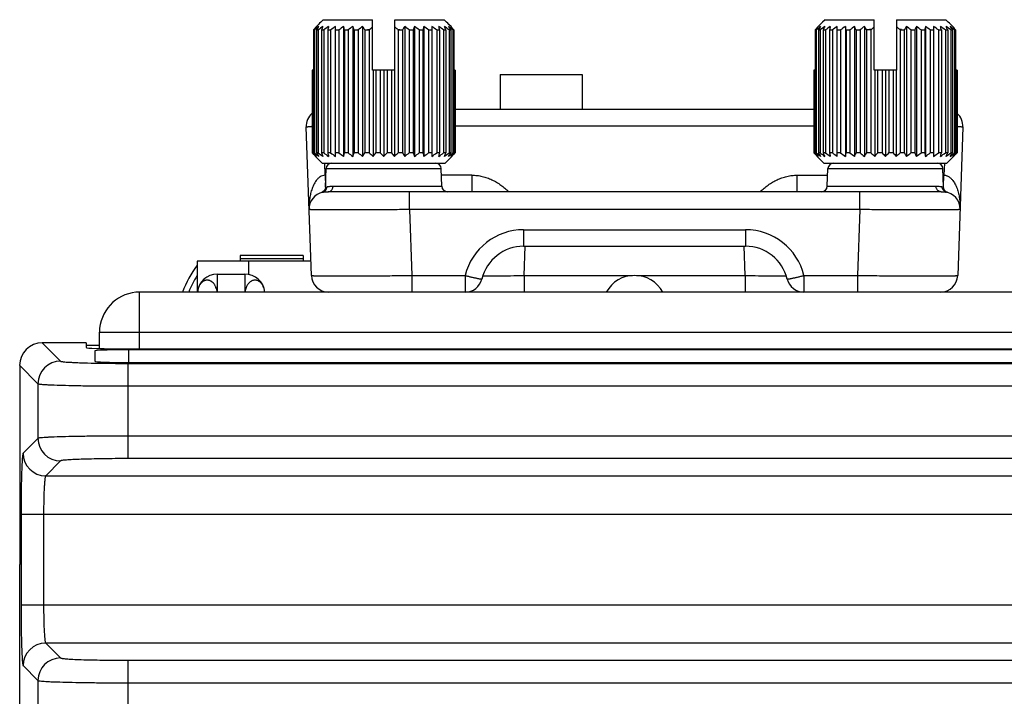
# Model space of a CAD drawing. Header units: inches. Extents: x 0 to 34, y 0 to 22.
# Tile 6 of 145: x 4.5 to 6.2, y 11.8 to 13. Entities that reach past the tile are written whole.
import ezdxf

# ---------------------------------------------------------------- set-up
doc = ezdxf.new("R2010")
doc.units = ezdxf.units.IN
doc.header["$LTSCALE"] = 1.87
doc.header["$MEASUREMENT"] = 0
doc.layers.get('0').update_dxf_attribs({"linetype": 'CONTINUOUS'})
doc.layers.add('02___PRT_ALL_AXES', color=7, linetype='CONTINUOUS')

msp = doc.modelspace()

# ---------------------------------------------------------------- linework, layer by layer
at = {"color": 7, "linetype": 'CONTINUOUS'}
for p, q in [((5.0134, 12.9472), (5.0113, 12.9451)), ((5.0156, 12.9493), (5.0134, 12.9472)), ((5.0197, 12.9534), (5.0156, 12.9493)), ((5.0197, 12.9534), (5.1056, 12.9534)), ((5.1056, 12.8654), (5.1056, 12.9534)), ((5.1446, 12.8654), (5.1446, 12.9534)), ((5.1446, 12.9534), (5.2305, 12.9534)), ((5.2346, 12.9493), (5.2305, 12.9534)), ((5.2368, 12.9472), (5.2346, 12.9493)), ((5.2389, 12.9451), (5.2368, 12.9472)), ((5.8884, 12.9472), (5.8863, 12.9451)), ((5.8906, 12.9493), (5.8884, 12.9472)), ((5.8947, 12.9534), (5.8906, 12.9493)), ((5.8947, 12.9534), (5.9806, 12.9534)), ((5.9806, 12.8654), (5.9806, 12.9534)), ((6.0196, 12.9534), (6.0196, 12.8654)), ((6.0196, 12.9534), (6.1055, 12.9534)), ((6.1096, 12.9493), (6.1055, 12.9534)), ((6.1118, 12.9472), (6.1096, 12.9493)), ((6.1139, 12.9451), (6.1118, 12.9472)), ((5.0027, 12.9355), (5.0027, 12.7212)), ((5.0027, 12.9355), (5.0045, 12.9355)), ((5.0045, 12.9355), (5.0045, 12.7212)), ((5.0113, 12.9451), (5.0071, 12.9409)), ((5.0082, 12.9355), (5.0082, 12.7212)), ((5.0082, 12.9355), (5.0111, 12.9355)), ((5.0111, 12.9355), (5.0111, 12.7212)), ((5.0166, 12.9355), (5.0166, 12.7212)), ((5.0166, 12.9355), (5.0206, 12.9355)), ((5.0206, 12.9355), (5.0206, 12.7212)), ((5.0276, 12.9355), (5.0276, 12.7212)), ((5.0276, 12.9355), (5.0326, 12.9355)), ((5.0326, 12.9355), (5.0326, 12.7212)), ((5.0411, 12.7151), (5.0411, 12.9417)), ((5.0411, 12.9355), (5.0469, 12.9355)), ((5.0469, 12.9355), (5.0469, 12.7212)), ((5.0552, 12.9417), (5.0552, 12.7151)), ((5.0566, 12.9355), (5.0566, 12.7212)), ((5.0566, 12.9355), (5.0631, 12.9355)), ((5.0631, 12.9355), (5.0631, 12.7212)), ((5.0711, 12.9417), (5.0711, 12.7151)), ((5.0738, 12.9355), (5.0738, 12.7212)), ((5.0738, 12.9355), (5.0808, 12.9355)), ((5.0808, 12.9355), (5.0808, 12.7212)), ((5.0884, 12.9417), (5.0884, 12.7151)), ((5.0922, 12.9355), (5.0922, 12.7212)), ((5.0922, 12.9355), (5.0996, 12.9355)), ((5.0971, 12.9365), (5.1007, 12.9365)), ((5.0971, 12.9365), (5.0971, 12.9355)), ((5.0996, 12.9355), (5.0996, 12.7212)), ((5.1495, 12.9365), (5.1531, 12.9365)), ((5.1506, 12.9355), (5.1506, 12.7212)), ((5.1506, 12.9355), (5.158, 12.9355)), ((5.1531, 12.9355), (5.1531, 12.9365)), ((5.158, 12.9355), (5.158, 12.7212)), ((5.1618, 12.9417), (5.1618, 12.7151)), ((5.1694, 12.9355), (5.1694, 12.7212)), ((5.1694, 12.9355), (5.1764, 12.9355)), ((5.1764, 12.9355), (5.1764, 12.7212)), ((5.1791, 12.9417), (5.1791, 12.7151)), ((5.1871, 12.9355), (5.1871, 12.7212)), ((5.1871, 12.9355), (5.1936, 12.9355)), ((5.1936, 12.9355), (5.1936, 12.7212)), ((5.195, 12.9417), (5.195, 12.7151)), ((5.2033, 12.9355), (5.2033, 12.7212)), ((5.2033, 12.9355), (5.2091, 12.9355)), ((5.2091, 12.9417), (5.2091, 12.7151)), ((5.2176, 12.9355), (5.2176, 12.7212)), ((5.2176, 12.9355), (5.2226, 12.9355)), ((5.2226, 12.9355), (5.2226, 12.7212)), ((5.2296, 12.9355), (5.2296, 12.7212)), ((5.2296, 12.9355), (5.2336, 12.9355)), ((5.2336, 12.9355), (5.2336, 12.7212)), ((5.2432, 12.9409), (5.2389, 12.9451)), ((5.2391, 12.9355), (5.2391, 12.7212)), ((5.2391, 12.9355), (5.242, 12.9355)), ((5.242, 12.9355), (5.242, 12.7212)), ((5.2457, 12.9355), (5.2457, 12.7212)), ((5.2457, 12.9355), (5.2475, 12.9355)), ((5.2475, 12.9355), (5.2475, 12.7212)), ((5.8777, 12.9355), (5.8777, 12.7212)), ((5.8777, 12.9355), (5.8795, 12.9355)), ((5.8795, 12.9355), (5.8795, 12.7212)), ((5.8863, 12.9451), (5.8821, 12.9409)), ((5.8832, 12.9355), (5.8832, 12.7212)), ((5.8832, 12.9355), (5.8861, 12.9355)), ((5.8861, 12.9355), (5.8861, 12.7212)), ((5.8916, 12.9355), (5.8916, 12.7212)), ((5.8916, 12.9355), (5.8956, 12.9355)), ((5.8956, 12.9355), (5.8956, 12.7212)), ((5.9026, 12.9355), (5.9026, 12.7212)), ((5.9026, 12.9355), (5.9076, 12.9355)), ((5.9076, 12.9355), (5.9076, 12.7212)), ((5.9161, 12.7151), (5.9161, 12.9417)), ((5.9161, 12.9355), (5.9219, 12.9355)), ((5.9219, 12.9355), (5.9219, 12.7212)), ((5.9302, 12.9417), (5.9302, 12.7151)), ((5.9316, 12.9355), (5.9316, 12.7212)), ((5.9316, 12.9355), (5.9381, 12.9355)), ((5.9381, 12.9355), (5.9381, 12.7212)), ((5.9461, 12.9417), (5.9461, 12.7151)), ((5.9488, 12.9355), (5.9488, 12.7212)), ((5.9488, 12.9355), (5.9558, 12.9355)), ((5.9558, 12.9355), (5.9558, 12.7212)), ((5.9634, 12.9417), (5.9634, 12.7151)), ((5.9672, 12.9355), (5.9672, 12.7212)), ((5.9746, 12.9355), (5.9672, 12.9355)), ((5.9757, 12.9365), (5.9721, 12.9365)), ((5.9721, 12.9365), (5.9721, 12.9355)), ((5.9746, 12.9355), (5.9746, 12.7212)), ((6.0281, 12.9365), (6.0245, 12.9365)), ((6.0256, 12.9355), (6.0256, 12.7212)), ((6.0256, 12.9355), (6.033, 12.9355)), ((6.0281, 12.9355), (6.0281, 12.9365)), ((6.033, 12.9355), (6.033, 12.7212)), ((6.0368, 12.9417), (6.0368, 12.7151)), ((6.0444, 12.9355), (6.0444, 12.7212)), ((6.0444, 12.9355), (6.0514, 12.9355)), ((6.0514, 12.9355), (6.0514, 12.7212)), ((6.0541, 12.9417), (6.0541, 12.7151)), ((6.0621, 12.9355), (6.0621, 12.7212)), ((6.0621, 12.9355), (6.0686, 12.9355)), ((6.0686, 12.9355), (6.0686, 12.7212)), ((6.07, 12.9417), (6.07, 12.7151)), ((6.0783, 12.9355), (6.0783, 12.7212)), ((6.0783, 12.9355), (6.0841, 12.9355)), ((6.0841, 12.9417), (6.0841, 12.7151)), ((6.0926, 12.9355), (6.0926, 12.7212)), ((6.0926, 12.9355), (6.0976, 12.9355)), ((6.0976, 12.9355), (6.0976, 12.7212)), ((6.1046, 12.9355), (6.1046, 12.7212)), ((6.1046, 12.9355), (6.1086, 12.9355)), ((6.1086, 12.9355), (6.1086, 12.7212)), ((6.1182, 12.9409), (6.1139, 12.9451)), ((6.1141, 12.9355), (6.1141, 12.7212)), ((6.1141, 12.9355), (6.117, 12.9355)), ((6.117, 12.9355), (6.117, 12.7212)), ((6.1207, 12.9355), (6.1207, 12.7212)), ((6.1207, 12.9355), (6.1225, 12.9355)), ((6.1225, 12.9355), (6.1225, 12.7212)), ((5.0002, 12.8654), (5.0002, 12.7212)), ((5.0027, 12.8654), (5.0002, 12.8654)), ((5.0008, 12.8654), (5.0008, 12.7212)), ((5.1446, 12.8654), (5.1056, 12.8654)), ((5.1065, 12.8654), (5.1065, 12.7151)), ((5.1115, 12.8654), (5.1115, 12.7212)), ((5.1191, 12.8654), (5.1191, 12.7212)), ((5.1251, 12.8654), (5.1251, 12.7151)), ((5.1311, 12.8654), (5.1311, 12.7212)), ((5.1387, 12.8654), (5.1387, 12.7212)), ((5.1437, 12.8654), (5.1437, 12.7151)), ((5.25, 12.8654), (5.2475, 12.8654)), ((5.2494, 12.8654), (5.2494, 12.7212)), ((5.25, 12.8654), (5.25, 12.7212)), ((5.8752, 12.8654), (5.8752, 12.7212)), ((5.8777, 12.8654), (5.8752, 12.8654)), ((5.8758, 12.8654), (5.8758, 12.7212)), ((6.0196, 12.8654), (5.9806, 12.8654)), ((5.9815, 12.8654), (5.9815, 12.7151)), ((5.9865, 12.8654), (5.9865, 12.7212)), ((5.9941, 12.8654), (5.9941, 12.7212)), ((6.0001, 12.8654), (6.0001, 12.7151)), ((6.0061, 12.8654), (6.0061, 12.7212)), ((6.0137, 12.8654), (6.0137, 12.7212)), ((6.0187, 12.8654), (6.0187, 12.7151)), ((6.125, 12.8654), (6.1225, 12.8654)), ((6.1244, 12.8654), (6.1244, 12.7212)), ((6.125, 12.8654), (6.125, 12.7212)), ((5.328, 12.8579), (5.328, 12.7974)), ((5.328, 12.8579), (5.471, 12.8579)), ((5.471, 12.8579), (5.471, 12.7974)), ((5.25, 12.7974), (5.8752, 12.7974)), ((4.9991, 12.5073), (4.99, 12.7663)), ((5.25, 12.7684), (5.8752, 12.7684)), ((6.1352, 12.7663), (6.1261, 12.5073)), ((5.0008, 12.7212), (5.0002, 12.7212)), ((5.0045, 12.7212), (5.0027, 12.7212)), ((5.0179, 12.7034), (5.0062, 12.7151)), ((5.0111, 12.7212), (5.0082, 12.7212)), ((5.0206, 12.7212), (5.0166, 12.7212)), ((5.0326, 12.7212), (5.0276, 12.7212)), ((5.0469, 12.7212), (5.0411, 12.7212)), ((5.0631, 12.7212), (5.0566, 12.7212)), ((5.0808, 12.7212), (5.0738, 12.7212)), ((5.0996, 12.7212), (5.0922, 12.7212)), ((5.1191, 12.7212), (5.1115, 12.7212)), ((5.1387, 12.7212), (5.1311, 12.7212)), ((5.158, 12.7212), (5.1506, 12.7212)), ((5.1764, 12.7212), (5.1694, 12.7212)), ((5.1936, 12.7212), (5.1871, 12.7212)), ((5.2091, 12.7212), (5.2033, 12.7212)), ((5.2226, 12.7212), (5.2176, 12.7212)), ((5.2336, 12.7212), (5.2296, 12.7212)), ((5.2323, 12.7034), (5.244, 12.7151)), ((5.242, 12.7212), (5.2391, 12.7212)), ((5.2475, 12.7212), (5.2457, 12.7212)), ((5.25, 12.7212), (5.2494, 12.7212)), ((5.8758, 12.7212), (5.8752, 12.7212)), ((5.8795, 12.7212), (5.8777, 12.7212)), ((5.8929, 12.7034), (5.8812, 12.7151)), ((5.8861, 12.7212), (5.8832, 12.7212)), ((5.8956, 12.7212), (5.8916, 12.7212)), ((5.9076, 12.7212), (5.9026, 12.7212)), ((5.9219, 12.7212), (5.9161, 12.7212)), ((5.9381, 12.7212), (5.9316, 12.7212)), ((5.9558, 12.7212), (5.9488, 12.7212)), ((5.9746, 12.7212), (5.9672, 12.7212)), ((5.9941, 12.7212), (5.9865, 12.7212)), ((6.0137, 12.7212), (6.0061, 12.7212)), ((6.033, 12.7212), (6.0256, 12.7212)), ((6.0514, 12.7212), (6.0444, 12.7212)), ((6.0686, 12.7212), (6.0621, 12.7212)), ((6.0841, 12.7212), (6.0783, 12.7212)), ((6.0976, 12.7212), (6.0926, 12.7212)), ((6.1086, 12.7212), (6.1046, 12.7212)), ((6.1073, 12.7034), (6.119, 12.7151)), ((6.117, 12.7212), (6.1141, 12.7212)), ((6.1225, 12.7212), (6.1207, 12.7212)), ((6.125, 12.7212), (6.1244, 12.7212)), ((5.0179, 12.7034), (5.2323, 12.7034)), ((5.023, 12.6823), (5.0223, 12.7034)), ((5.0236, 12.6614), (5.0248, 12.6937)), ((5.0248, 12.6937), (5.2254, 12.6937)), ((5.2265, 12.663), (5.2254, 12.6937)), ((5.8929, 12.7034), (6.1073, 12.7034)), ((5.8987, 12.663), (5.8998, 12.6937)), ((5.8998, 12.6937), (6.1004, 12.6937)), ((6.1016, 12.6614), (6.1004, 12.6937)), ((6.1029, 12.7034), (6.1022, 12.6823)), ((5.023, 12.6823), (5.0237, 12.6631)), ((5.2791, 12.6823), (5.2258, 12.6823)), ((5.2791, 12.6823), (5.2791, 12.6534)), ((5.8461, 12.6534), (5.8461, 12.6823)), ((5.8461, 12.6823), (5.8994, 12.6823)), ((6.1015, 12.6631), (6.1022, 12.6823)), ((5.0236, 12.6614), (5.024, 12.6615)), ((5.024, 12.6615), (5.0263, 12.6621)), ((5.0368, 12.663), (5.2265, 12.663)), ((5.8987, 12.663), (6.0884, 12.663)), ((6.0989, 12.6621), (6.1016, 12.6614)), ((5.0189, 12.6532), (5.0165, 12.6521)), ((5.0187, 12.6527), (5.0187, 12.6527)), ((6.0971, 12.6534), (5.0281, 12.6534)), ((5.17, 12.6223), (5.17, 12.6534)), ((5.9552, 12.6223), (5.9552, 12.6534)), ((6.1065, 12.6527), (6.1065, 12.6527)), ((6.1087, 12.6521), (6.1086, 12.6522)), ((5.17, 12.6223), (5.174, 12.5073)), ((5.9552, 12.6223), (5.17, 12.6223)), ((5.9552, 12.6223), (5.9512, 12.5073)), ((5.3692, 12.5873), (5.3692, 12.5584)), ((5.3692, 12.5873), (5.756, 12.5873)), ((5.756, 12.5873), (5.756, 12.5584)), ((5.3692, 12.5584), (5.756, 12.5584)), ((5.37, 12.5073), (5.3717, 12.5583)), ((5.7553, 12.5073), (5.7535, 12.5583)), ((4.875, 12.5423), (4.875, 12.5323)), ((4.985, 12.5423), (4.875, 12.5423)), ((4.875, 12.5373), (4.985, 12.5373)), ((4.985, 12.5423), (4.985, 12.5323)), ((4.8, 12.5323), (4.8, 12.4784)), ((4.9982, 12.5323), (4.8, 12.5323)), ((4.89, 12.5091), (4.89, 12.5323)), ((4.835, 12.5099), (4.835, 12.4784)), ((4.835, 12.5099), (4.883, 12.5099)), ((4.883, 12.5099), (4.883, 12.4784)), ((5.174, 12.5073), (5.174, 12.4784)), ((5.174, 12.5073), (5.2672, 12.5073)), ((5.2672, 12.5073), (5.2672, 12.4784)), ((5.37, 12.5073), (5.37, 12.4784)), ((5.37, 12.5073), (5.5592, 12.5073)), ((5.5661, 12.5073), (5.7553, 12.5073)), ((5.7553, 12.5073), (5.7553, 12.4784)), ((5.858, 12.5073), (5.858, 12.4784)), ((5.858, 12.5073), (5.9512, 12.5073)), ((5.9512, 12.5073), (5.9512, 12.4784)), ((4.5297, 12.39), (4.5616, 12.3581)), ((4.6063, 12.39), (4.5297, 12.39)), ((4.6063, 12.39), (4.6063, 12.3817)), ((4.6295, 12.3856), (4.6063, 12.3856)), ((4.6653, 12.3796), (7.7837, 12.3796)), ((4.4904, 12.3507), (4.4904, 12.0035)), ((4.4904, 12.3507), (4.5223, 12.3188)), ((4.6797, 12.1882), (4.6797, 12.3541)), ((4.6797, 12.3541), (7.7694, 12.3541)), ((4.5223, 12.3188), (4.5223, 12.2235)), ((4.6797, 12.3148), (7.7694, 12.3148)), ((7.7694, 12.2275), (4.6797, 12.2275)), ((4.5223, 12.2235), (4.4963, 12.1975)), ((4.5616, 12.1842), (4.5357, 12.1582)), ((7.7694, 12.1882), (4.6797, 12.1882)), ((4.5357, 12.1582), (7.9134, 12.1582)), ((4.4927, 12.0913), (4.4927, 11.9335)), ((4.4927, 12.0913), (7.9563, 12.0913)), ((4.5321, 12.0913), (4.5321, 11.9335)), ((4.4905, 9.1779), (4.4905, 12.0035)), ((4.4927, 11.9335), (7.9563, 11.9335)), ((4.5357, 11.8666), (4.5616, 11.8406)), ((7.9134, 11.8666), (4.5357, 11.8666)), ((4.6797, 11.706), (4.6797, 11.8366)), ((4.6797, 11.8366), (7.7694, 11.8366)), ((4.4963, 11.8272), (4.5223, 11.8013)), ((4.5223, 11.8013), (4.5223, 11.7414)), ((4.6797, 11.7973), (7.7694, 11.7973))]:
    msp.add_line(p, q, dxfattribs=at)
at = {"color": 3, "linetype": 'CONTINUOUS'}
for p, q in [((4.6995, 12.3796), (4.6995, 12.4784)), ((7.7495, 12.4784), (4.6995, 12.4784)), ((4.6299, 12.4084), (4.6299, 12.4153)), ((4.6295, 12.38), (4.6295, 12.4084)), ((4.6299, 12.4084), (7.8192, 12.4084))]:
    msp.add_line(p, q, dxfattribs=at)
at = {"color": 7, "linetype": 'CONTINUOUS'}
for points in [[(5.0236, 12.6614), (5.0236, 12.6607), (5.0228, 12.6577), (5.0212, 12.6552), (5.0189, 12.6532)], [(6.1054, 12.6538), (6.1046, 12.6545), (6.1039, 12.6553), (6.1032, 12.6562), (6.1026, 12.6573), (6.1021, 12.6584), (6.1018, 12.6596), (6.1016, 12.6608), (6.1016, 12.6614)], [(6.1086, 12.6522), (6.1086, 12.6522), (6.1085, 12.6522), (6.1083, 12.6523), (6.1078, 12.6525), (6.107, 12.6528), (6.1062, 12.6533), (6.1054, 12.6538)]]:
    msp.add_lwpolyline(points, dxfattribs=at)
for centre, radius, start, end in [((5.2889, 12.7084), 0.3653, 140.4782, 141.5574), ((5.2781, 12.6066), 0.4279, 128.4472, 129.7517), ((5.3149, 12.7475), 0.3597, 147.3355, 148.4905), ((5.2893, 12.5786), 0.4525, 126.6417, 127.926), ((5.3984, 12.7762), 0.4137, 156.4262, 157.3514), ((5.3063, 12.5546), 0.4762, 125.6204, 126.8708), ((5.6946, 12.7947), 0.6817, 167.5448, 168.0731), ((5.3194, 12.5483), 0.4819, 125.285, 126.5306), ((5.3326, 12.5546), 0.4762, 125.6204, 126.8708), ((4.3896, 12.7947), 0.6817, 11.9269, 12.4552), ((5.3412, 12.5786), 0.4525, 126.6417, 127.926), ((4.692, 12.7762), 0.4137, 22.6486, 23.5738), ((5.3544, 12.6066), 0.4279, 128.4472, 129.7517), ((4.7855, 12.7475), 0.3597, 31.5095, 32.6645), ((5.3991, 12.6083), 0.4436, 132.2698, 132.4621), ((5.3661, 12.6449), 0.3943, 131.3447, 132.2918), ((4.8756, 12.6353), 0.4072, 47.7232, 48.6404), ((4.8511, 12.6083), 0.4436, 47.5379, 47.7302), ((5.4522, 12.7553), 0.3451, 147.3109, 148.515), ((4.8864, 12.595), 0.4428, 50.2703, 51.5308), ((5.5417, 12.7833), 0.3957, 156.4051, 157.3725), ((4.8996, 12.5663), 0.468, 52.0953, 53.3371), ((5.83, 12.8013), 0.6503, 167.5321, 168.0859), ((4.9176, 12.5546), 0.4762, 53.1292, 54.3796), ((4.9308, 12.5483), 0.4819, 53.4694, 54.715), ((4.5863, 12.8013), 0.6503, 11.9141, 12.4679), ((4.9439, 12.5546), 0.4762, 53.1292, 54.3796), ((4.8684, 12.7833), 0.3957, 22.6275, 23.5949), ((4.9516, 12.5663), 0.468, 52.0953, 53.3371), ((4.9627, 12.595), 0.4428, 50.2703, 51.5308), ((4.9477, 12.7553), 0.3451, 31.485, 32.6891), ((4.9707, 12.716), 0.3532, 38.4242, 39.5403), ((6.1639, 12.7084), 0.3653, 140.4782, 141.5574), ((6.1531, 12.6066), 0.4279, 128.4472, 129.7517), ((6.1899, 12.7475), 0.3597, 147.3355, 148.4905), ((6.1643, 12.5786), 0.4525, 126.6417, 127.926), ((6.2734, 12.7762), 0.4137, 156.4262, 157.3514), ((6.1813, 12.5546), 0.4762, 125.6204, 126.8708), ((6.5696, 12.7947), 0.6817, 167.5448, 168.0731), ((6.1944, 12.5483), 0.4819, 125.285, 126.5306), ((6.2076, 12.5546), 0.4762, 125.6204, 126.8708), ((5.2646, 12.7947), 0.6817, 11.9269, 12.4552), ((6.2162, 12.5786), 0.4525, 126.6417, 127.926), ((5.567, 12.7762), 0.4137, 22.6486, 23.5738), ((6.2294, 12.6066), 0.4279, 128.4472, 129.7517), ((5.6605, 12.7475), 0.3597, 31.5095, 32.6645), ((6.2741, 12.6083), 0.4436, 132.2698, 132.4621), ((6.2411, 12.6449), 0.3943, 131.3447, 132.2918), ((5.7506, 12.6353), 0.4072, 47.7232, 48.6404), ((5.7261, 12.6083), 0.4436, 47.5379, 47.7302), ((6.3272, 12.7553), 0.3451, 147.3109, 148.515), ((5.7614, 12.595), 0.4428, 50.2703, 51.5308), ((6.4167, 12.7833), 0.3957, 156.4051, 157.3725), ((5.7746, 12.5663), 0.468, 52.0953, 53.3371), ((6.705, 12.8013), 0.6503, 167.5321, 168.0859), ((5.7926, 12.5546), 0.4762, 53.1292, 54.3796), ((5.8058, 12.5483), 0.4819, 53.4694, 54.715), ((5.8189, 12.5546), 0.4762, 53.1292, 54.3796), ((5.4613, 12.8013), 0.6503, 11.9141, 12.4679), ((5.8266, 12.5663), 0.468, 52.0953, 53.3371), ((5.7434, 12.7833), 0.3957, 22.6275, 23.5949), ((5.8377, 12.595), 0.4428, 50.2703, 51.5308), ((5.8227, 12.7553), 0.3451, 31.485, 32.6891), ((5.8457, 12.716), 0.3532, 38.4242, 39.5403), ((5.02, 12.7674), 0.03, 131.6047, 182), ((6.1052, 12.7674), 0.03, 358, 48.3851), ((5.2972, 13.0048), 0.4106, 223.688, 223.9282), ((5.2795, 13.0256), 0.4126, 227.5312, 228.8104), ((5.2797, 12.988), 0.3863, 223.9259, 224.3185), ((5.2745, 12.9367), 0.3468, 218.4146, 219.722), ((5.2599, 12.9686), 0.3586, 224.3164, 224.9906), ((5.2552, 12.964), 0.352, 224.3102, 224.9968), ((5.2875, 13.0618), 0.4428, 230.2703, 231.5308), ((5.3025, 12.9014), 0.3451, 211.485, 212.6891), ((5.2986, 13.0905), 0.468, 232.0953, 233.3371), ((5.3818, 12.8735), 0.3957, 202.6275, 203.5949), ((5.3063, 13.1022), 0.4762, 233.1292, 234.3796), ((5.6639, 12.8555), 0.6503, 191.9141, 192.4679), ((5.3194, 13.1084), 0.4819, 233.4694, 234.715), ((5.3326, 13.1022), 0.4762, 233.1292, 234.3796), ((4.4203, 12.8555), 0.6503, 347.5321, 348.0859), ((5.3506, 13.0905), 0.468, 232.0953, 233.3371), ((4.7086, 12.8735), 0.3957, 336.4051, 337.3725), ((5.3638, 13.0618), 0.4428, 230.2703, 231.5308), ((4.798, 12.9014), 0.3451, 327.3109, 328.515), ((5.3783, 13.0256), 0.4126, 227.5312, 228.8104), ((4.8398, 12.9367), 0.3468, 320.278, 321.5854), ((5.3959, 12.9855), 0.3827, 223.6774, 224.9631), ((4.8642, 12.9758), 0.3688, 315.0127, 316.3468), ((5.4212, 12.9454), 0.3606, 218.4396, 219.697), ((4.8815, 13.0149), 0.3983, 311.1666, 312.4919), ((5.4647, 12.9092), 0.3597, 211.5095, 212.6645), ((4.8958, 13.0502), 0.4279, 308.4472, 309.7517), ((5.5582, 12.8805), 0.4137, 202.6486, 203.5738), ((4.909, 13.0782), 0.4525, 306.6417, 307.926), ((5.8606, 12.8621), 0.6817, 191.9269, 192.4552), ((4.9176, 13.1022), 0.4762, 305.6204, 306.8708), ((4.9308, 13.1084), 0.4819, 305.285, 306.5306), ((4.5556, 12.8621), 0.6817, 347.5448, 348.0731), ((4.9439, 13.1022), 0.4762, 305.6204, 306.8708), ((4.8518, 12.8805), 0.4137, 336.4262, 337.3514), ((4.9609, 13.0782), 0.4525, 306.6417, 307.926), ((4.9721, 13.0502), 0.4279, 308.4472, 309.7517), ((4.9353, 12.9092), 0.3597, 327.3355, 328.4905), ((4.9803, 13.0149), 0.3983, 311.1666, 312.4919), ((4.965, 12.9454), 0.3606, 320.303, 321.5604), ((4.9903, 12.9686), 0.3586, 315.0094, 315.6836), ((4.995, 12.964), 0.352, 315.0032, 315.6898), ((4.9675, 12.991), 0.3906, 315.6837, 316.072), ((4.953, 13.0048), 0.4106, 316.0718, 316.312), ((6.1722, 13.0048), 0.4106, 223.688, 223.9282), ((6.1545, 13.0256), 0.4126, 227.5312, 228.8104), ((6.1547, 12.988), 0.3863, 223.9259, 224.3185), ((6.1495, 12.9367), 0.3468, 218.4146, 219.722), ((6.1349, 12.9686), 0.3586, 224.3164, 224.9906), ((6.1302, 12.964), 0.352, 224.3102, 224.9968), ((6.1625, 13.0618), 0.4428, 230.2703, 231.5308), ((6.1775, 12.9014), 0.3451, 211.485, 212.6891), ((6.1736, 13.0905), 0.468, 232.0953, 233.3371), ((6.2568, 12.8735), 0.3957, 202.6275, 203.5949), ((6.1813, 13.1022), 0.4762, 233.1292, 234.3796), ((6.5389, 12.8555), 0.6503, 191.9141, 192.4679), ((6.1944, 13.1084), 0.4819, 233.4694, 234.715), ((6.2076, 13.1022), 0.4762, 233.1292, 234.3796), ((5.2953, 12.8555), 0.6503, 347.5321, 348.0859), ((6.2256, 13.0905), 0.468, 232.0953, 233.3371), ((5.5836, 12.8735), 0.3957, 336.4051, 337.3725), ((6.2388, 13.0618), 0.4428, 230.2703, 231.5308), ((5.673, 12.9014), 0.3451, 327.3109, 328.515), ((6.2533, 13.0256), 0.4126, 227.5312, 228.8104), ((5.7148, 12.9367), 0.3468, 320.278, 321.5854), ((6.2709, 12.9855), 0.3827, 223.6774, 224.9631), ((5.7392, 12.9758), 0.3688, 315.0127, 316.3468), ((6.2962, 12.9454), 0.3606, 218.4396, 219.697), ((5.7565, 13.0149), 0.3983, 311.1666, 312.4919), ((6.3397, 12.9092), 0.3597, 211.5095, 212.6645), ((5.7708, 13.0502), 0.4279, 308.4472, 309.7517), ((6.4332, 12.8805), 0.4137, 202.6486, 203.5738), ((5.784, 13.0782), 0.4525, 306.6417, 307.926), ((6.7356, 12.8621), 0.6817, 191.9269, 192.4552), ((5.7926, 13.1022), 0.4762, 305.6204, 306.8708), ((5.8058, 13.1084), 0.4819, 305.285, 306.5306), ((5.4306, 12.8621), 0.6817, 347.5448, 348.0731), ((5.8189, 13.1022), 0.4762, 305.6204, 306.8708), ((5.8359, 13.0782), 0.4525, 306.6417, 307.926), ((5.7268, 12.8805), 0.4137, 336.4262, 337.3514), ((5.8471, 13.0502), 0.4279, 308.4472, 309.7517), ((5.8103, 12.9092), 0.3597, 327.3355, 328.4905), ((5.84, 12.9454), 0.3606, 320.303, 321.5604), ((5.8553, 13.0149), 0.3983, 311.1666, 312.4919), ((5.8653, 12.9686), 0.3586, 315.0094, 315.6836), ((5.87, 12.964), 0.352, 315.0032, 315.6898), ((5.8425, 12.991), 0.3906, 315.6837, 316.072), ((5.828, 13.0048), 0.4106, 316.0718, 316.312), ((5.0348, 12.6934), 0.01, 90, 178), ((5.2154, 12.6934), 0.01, 2, 90), ((5.9098, 12.6934), 0.01, 90, 178), ((6.0904, 12.6934), 0.01, 2, 90), ((5.0251, 12.6224), 0.06, 90.6588, 91.9304), ((6.1002, 12.6223), 0.06, 88.0697, 89.3411), ((5.2365, 12.6634), 0.01, 182, 270), ((5.8887, 12.6634), 0.01, 270, 358), ((5.0251, 12.6234), 0.03, 102.2514, 182), ((6.1002, 12.6234), 0.03, 358, 84.211), ((5.3692, 12.4823), 0.105, 90.0005, 166.2253), ((5.756, 12.4823), 0.105, 13.7747, 89.9995), ((5.3692, 12.4834), 0.075, 90, 166.2259), ((5.756, 12.4834), 0.075, 13.7741, 90), ((4.97, 12.4023), 0.21, 144.1608, 158.7032), ((4.97, 12.4023), 0.2, 148.5165, 157.5725), ((4.835, 12.4749), 0.035, 90, 174.272), ((4.883, 12.4749), 0.035, 5.728, 90), ((5.0291, 12.5084), 0.03, 182, 268.8932), ((5.2672, 12.5084), 0.03, 269.9994, 346.2257), ((5.5626, 12.4515), 0.0561, 28.6421, 151.3579), ((5.858, 12.5084), 0.03, 193.7739, 269.9993), ((6.0961, 12.5084), 0.03, 271.1067, 358), ((4.5297, 12.3506), 0.0394, 90.0159, 179.9841), ((4.5617, 12.3187), 0.0394, 90.0826, 179.9174), ((4.6771, 15.2311), 2.8769, 268.8799, 270.052), ((4.5617, 12.2236), 0.0394, 180.0826, 269.9174), ((4.5357, 12.1976), 0.0394, 180.0826, 269.9174), ((4.5357, 11.8272), 0.0394, 90.0838, 179.9162), ((4.5617, 11.8012), 0.0394, 90.0826, 179.9174)]:
    msp.add_arc(centre, radius, start, end, dxfattribs=at)
at = {"color": 3, "linetype": 'CONTINUOUS'}
msp.add_arc((4.6995, 12.4084), 0.07, 90, 174.3311, dxfattribs=at)
at = {"color": 7, "linetype": 'CONTINUOUS'}
msp.add_ellipse((4.6653, 12.3817), major_axis=(0.0591, 0), ratio=0.034921, start_param=-3.141593, end_param=-1.570796, dxfattribs=at)
for points, knots in [([(4.99, 12.7663), (4.99, 12.7664), (4.9901, 12.7664), (4.9901, 12.7664), (4.9902, 12.7664), (4.9903, 12.7665), (4.9905, 12.7665), (4.9907, 12.7666), (4.9911, 12.7666), (4.9918, 12.7667), (4.9928, 12.7669), (4.9942, 12.767), (4.996, 12.7672), (4.998, 12.7673), (4.9994, 12.7674), (5.0001, 12.7675)], [0, 0, 0, 0, 0.006815, 0.012639, 0.020334, 0.029967, 0.041566, 0.070704, 0.107782, 0.152762, 0.265886, 0.408846, 0.580197, 0.777957, 1, 1, 1, 1]), ([(6.1251, 12.7675), (6.1258, 12.7674), (6.1273, 12.7673), (6.1293, 12.7672), (6.131, 12.767), (6.1324, 12.7669), (6.1334, 12.7667), (6.1341, 12.7666), (6.1345, 12.7666), (6.1347, 12.7665), (6.1349, 12.7665), (6.135, 12.7664), (6.1351, 12.7664), (6.1351, 12.7664), (6.1352, 12.7664), (6.1352, 12.7663)], [0, 0, 0, 0, 0.222046, 0.419806, 0.591156, 0.734116, 0.847238, 0.892218, 0.929296, 0.958434, 0.970033, 0.979666, 0.987361, 0.993184, 1, 1, 1, 1]), ([(5.023, 12.6823), (5.0214, 12.6822), (5.0182, 12.6816), (5.0147, 12.6798), (5.0122, 12.6779), (5.0105, 12.6763), (5.0089, 12.6746), (5.007, 12.6723), (5.0049, 12.6692), (5.0028, 12.6652), (5.001, 12.6611), (4.999, 12.6556), (4.9971, 12.6485), (4.9957, 12.6398), (4.995, 12.6311), (4.995, 12.6252), (4.9951, 12.6223)], [0, 0, 0, 0, 0.06721, 0.133365, 0.165965, 0.198262, 0.230287, 0.262061, 0.32503, 0.387439, 0.449448, 0.511161, 0.633933, 0.756189, 0.878156, 1, 1, 1, 1]), ([(5.2791, 12.6823), (5.2821, 12.6823), (5.2881, 12.682), (5.297, 12.6804), (5.3057, 12.6778), (5.314, 12.6743), (5.322, 12.6701), (5.3295, 12.6651), (5.3366, 12.6596), (5.3411, 12.6555), (5.3432, 12.6534)], [0, 0, 0, 0, 0.124984, 0.249974, 0.374974, 0.499978, 0.624985, 0.749986, 0.875003, 1, 1, 1, 1]), ([(5.782, 12.6534), (5.7841, 12.6555), (5.7875, 12.6586), (5.7921, 12.6624), (5.7969, 12.666), (5.8032, 12.6701), (5.8112, 12.6743), (5.8195, 12.6778), (5.8282, 12.6804), (5.8371, 12.682), (5.8431, 12.6823), (5.8461, 12.6823)], [0, 0, 0, 0, 0.124995, 0.18752, 0.250036, 0.375034, 0.500038, 0.625038, 0.750034, 0.87502, 1, 1, 1, 1]), ([(6.1022, 12.6823), (6.103, 12.6823), (6.1046, 12.6821), (6.1069, 12.6815), (6.1091, 12.6805), (6.1111, 12.6793), (6.113, 12.6779), (6.1153, 12.6758), (6.1178, 12.6729), (6.1203, 12.6692), (6.1224, 12.6652), (6.1242, 12.6612), (6.1262, 12.6556), (6.1281, 12.6485), (6.1295, 12.6398), (6.1302, 12.6311), (6.1302, 12.6252), (6.1301, 12.6223)], [0, 0, 0, 0, 0.033689, 0.067205, 0.100433, 0.13332, 0.165874, 0.198126, 0.261838, 0.324799, 0.38722, 0.449246, 0.51098, 0.633793, 0.756096, 0.878113, 1, 1, 1, 1]), ([(5.0187, 12.6527), (5.0197, 12.6529), (5.0218, 12.6537), (5.0242, 12.6559), (5.0258, 12.6588), (5.0263, 12.661), (5.0263, 12.6621)], [0, 0, 0, 0, 0.247328, 0.496065, 0.747004, 1, 1, 1, 1]), ([(5.0263, 12.6621), (5.0269, 12.6623), (5.0283, 12.6625), (5.0307, 12.6628), (5.0336, 12.663), (5.0357, 12.663), (5.0368, 12.663)], [0, 0, 0, 0, 0.182858, 0.410925, 0.68363, 1, 1, 1, 1]), ([(5.0281, 12.6534), (5.0287, 12.6534), (5.0298, 12.6535), (5.0314, 12.6541), (5.0329, 12.655), (5.0342, 12.6562), (5.0353, 12.6576), (5.0361, 12.6593), (5.0367, 12.6611), (5.0368, 12.6624), (5.0368, 12.663)], [0, 0, 0, 0, 0.116336, 0.234421, 0.354773, 0.478098, 0.604727, 0.73451, 0.866826, 1, 1, 1, 1]), ([(6.0971, 12.6534), (6.0965, 12.6534), (6.0954, 12.6535), (6.0938, 12.6541), (6.0923, 12.655), (6.091, 12.6562), (6.0899, 12.6576), (6.0891, 12.6593), (6.0885, 12.6611), (6.0884, 12.6624), (6.0884, 12.663)], [0, 0, 0, 0, 0.116336, 0.234421, 0.354773, 0.478098, 0.604727, 0.73451, 0.866826, 1, 1, 1, 1]), ([(6.0884, 12.663), (6.0895, 12.663), (6.0916, 12.663), (6.0945, 12.6628), (6.0969, 12.6625), (6.0983, 12.6623), (6.0989, 12.6621)], [0, 0, 0, 0, 0.31637, 0.589075, 0.817142, 1, 1, 1, 1]), ([(6.1065, 12.6527), (6.1055, 12.6529), (6.1035, 12.6537), (6.101, 12.6559), (6.0994, 12.6588), (6.099, 12.661), (6.0989, 12.6621)], [0, 0, 0, 0, 0.247328, 0.496065, 0.747004, 1, 1, 1, 1]), ([(5.0187, 12.6527), (5.0193, 12.6528), (5.0205, 12.653), (5.0226, 12.6532), (5.0252, 12.6533), (5.0271, 12.6534), (5.0281, 12.6534)], [0, 0, 0, 0, 0.17418, 0.399326, 0.674913, 1, 1, 1, 1]), ([(6.0971, 12.6534), (6.0981, 12.6534), (6.1, 12.6533), (6.1026, 12.6532), (6.1047, 12.653), (6.1059, 12.6528), (6.1065, 12.6527)], [0, 0, 0, 0, 0.325163, 0.600776, 0.825897, 1, 1, 1, 1]), ([(5.17, 12.6223), (5.1643, 12.6223), (5.1529, 12.6222), (5.136, 12.6221), (5.1194, 12.6221), (5.1033, 12.622), (5.0878, 12.622), (5.0731, 12.6219), (5.0594, 12.6219), (5.0467, 12.6219), (5.0369, 12.6219), (5.0296, 12.6219), (5.0247, 12.6219), (5.0201, 12.6219), (5.0159, 12.622), (5.012, 12.622), (5.0085, 12.622), (5.0054, 12.622), (5.0031, 12.6221), (5.0015, 12.6221), (5.0004, 12.6221), (4.9994, 12.6221), (4.9985, 12.6221), (4.9977, 12.6222), (4.997, 12.6222), (4.9964, 12.6222), (4.996, 12.6222), (4.9957, 12.6222), (4.9956, 12.6223), (4.9954, 12.6223), (4.9953, 12.6223), (4.9952, 12.6223), (4.9951, 12.6223), (4.9951, 12.6223), (4.9951, 12.6223), (4.9951, 12.6223)], [0, 0, 0, 0, 0.098014, 0.195078, 0.290263, 0.382652, 0.471356, 0.555522, 0.634337, 0.707043, 0.772938, 0.803131, 0.831389, 0.857644, 0.881833, 0.903898, 0.923785, 0.941448, 0.956843, 0.963679, 0.969935, 0.975607, 0.980693, 0.985187, 0.98909, 0.992397, 0.995108, 0.996239, 0.997221, 0.998053, 0.998735, 0.999269, 0.999654, 0.999893, 1, 1, 1, 1]), ([(6.1301, 12.6223), (6.1301, 12.6223), (6.1301, 12.6223), (6.1301, 12.6223), (6.13, 12.6223), (6.1299, 12.6223), (6.1298, 12.6223), (6.1296, 12.6223), (6.1295, 12.6222), (6.1292, 12.6222), (6.1288, 12.6222), (6.1282, 12.6222), (6.1275, 12.6222), (6.1267, 12.6221), (6.1258, 12.6221), (6.1249, 12.6221), (6.1238, 12.6221), (6.1221, 12.6221), (6.1198, 12.622), (6.1167, 12.622), (6.1132, 12.622), (6.1094, 12.622), (6.1051, 12.6219), (6.1005, 12.6219), (6.0956, 12.6219), (6.0883, 12.6219), (6.0785, 12.6219), (6.0658, 12.6219), (6.0521, 12.6219), (6.0374, 12.622), (6.022, 12.622), (6.0058, 12.6221), (5.9892, 12.6221), (5.9723, 12.6222), (5.961, 12.6223), (5.9552, 12.6223)], [0, 0, 0, 0, 0.000107, 0.000346, 0.000731, 0.001265, 0.001947, 0.002779, 0.003761, 0.004892, 0.007603, 0.01091, 0.014813, 0.019307, 0.024393, 0.030065, 0.036321, 0.043157, 0.058552, 0.076215, 0.096102, 0.118167, 0.142356, 0.168611, 0.196869, 0.227061, 0.292957, 0.365663, 0.444478, 0.528644, 0.617348, 0.709737, 0.804921, 0.901986, 1, 1, 1, 1]), ([(4.9991, 12.5073), (4.9991, 12.5073), (4.9991, 12.5073), (4.9992, 12.5073), (4.9992, 12.5073), (4.9993, 12.5073), (4.9994, 12.5073), (4.9996, 12.5073), (4.9998, 12.5072), (5, 12.5072), (5.0004, 12.5072), (5.001, 12.5072), (5.0017, 12.5072), (5.0025, 12.5071), (5.0034, 12.5071), (5.0044, 12.5071), (5.0055, 12.5071), (5.0071, 12.5071), (5.0095, 12.507), (5.0125, 12.507), (5.016, 12.507), (5.0199, 12.507), (5.0241, 12.5069), (5.0287, 12.5069), (5.0336, 12.5069), (5.0409, 12.5069), (5.0507, 12.5069), (5.0634, 12.5069), (5.0771, 12.5069), (5.0918, 12.507), (5.1073, 12.507), (5.1234, 12.5071), (5.14, 12.5071), (5.1569, 12.5072), (5.1683, 12.5073), (5.174, 12.5073)], [0, 0, 0, 0, 0.000107, 0.000346, 0.000731, 0.001265, 0.001947, 0.002779, 0.003761, 0.004892, 0.007603, 0.01091, 0.014813, 0.019307, 0.024393, 0.030065, 0.036321, 0.043157, 0.058552, 0.076215, 0.096102, 0.118167, 0.142356, 0.168611, 0.196869, 0.227062, 0.292957, 0.365663, 0.444478, 0.528644, 0.617348, 0.709737, 0.804922, 0.901986, 1, 1, 1, 1]), ([(5.2672, 12.5073), (5.2691, 12.5069), (5.2728, 12.506), (5.2774, 12.5049), (5.2809, 12.5041), (5.2833, 12.5036), (5.2856, 12.5031), (5.2877, 12.5026), (5.2896, 12.5022), (5.2913, 12.5019), (5.2928, 12.5016), (5.294, 12.5014), (5.2949, 12.5013), (5.2954, 12.5012), (5.2957, 12.5012), (5.296, 12.5012), (5.2961, 12.5012), (5.2962, 12.5012), (5.2963, 12.5012), (5.2963, 12.5012), (5.2964, 12.5012), (5.2964, 12.5012)], [0, 0, 0, 0, 0.195006, 0.382437, 0.470949, 0.5549, 0.633511, 0.706029, 0.771733, 0.830028, 0.880355, 0.922233, 0.955306, 0.968438, 0.97926, 0.987768, 0.991158, 0.993976, 0.996233, 0.997949, 1, 1, 1, 1]), ([(5.2981, 12.5071), (5.2987, 12.5071), (5.3001, 12.507), (5.3036, 12.507), (5.3089, 12.5069), (5.3165, 12.5069), (5.3255, 12.5069), (5.3355, 12.507), (5.3505, 12.5071), (5.3621, 12.5072), (5.37, 12.5073)], [0, 0, 0, 0, 0.026844, 0.059955, 0.144077, 0.250224, 0.375664, 0.517165, 0.671053, 1, 1, 1, 1]), ([(5.7553, 12.5073), (5.7631, 12.5072), (5.7747, 12.5071), (5.7897, 12.507), (5.7998, 12.5069), (5.8087, 12.5069), (5.8163, 12.5069), (5.8216, 12.507), (5.8251, 12.507), (5.8265, 12.5071), (5.8271, 12.5071)], [0, 0, 0, 0, 0.328947, 0.482835, 0.624336, 0.749776, 0.855923, 0.940045, 0.973156, 1, 1, 1, 1]), ([(5.8288, 12.5012), (5.8288, 12.5012), (5.8289, 12.5012), (5.8289, 12.5012), (5.829, 12.5012), (5.8291, 12.5012), (5.8292, 12.5012), (5.8295, 12.5012), (5.8298, 12.5012), (5.8303, 12.5013), (5.8312, 12.5014), (5.8324, 12.5016), (5.8339, 12.5019), (5.8356, 12.5022), (5.8375, 12.5026), (5.8396, 12.5031), (5.8419, 12.5036), (5.8444, 12.5041), (5.8478, 12.5049), (5.8524, 12.506), (5.8561, 12.5069), (5.858, 12.5073)], [0, 0, 0, 0, 0.002051, 0.003767, 0.006024, 0.008842, 0.012232, 0.02074, 0.031562, 0.044694, 0.077767, 0.119645, 0.169972, 0.228268, 0.293971, 0.366489, 0.4451, 0.529051, 0.617563, 0.804994, 1, 1, 1, 1]), ([(5.9512, 12.5073), (5.9569, 12.5073), (5.9683, 12.5072), (5.9852, 12.5071), (6.0018, 12.5071), (6.0179, 12.507), (6.0334, 12.507), (6.0481, 12.5069), (6.0618, 12.5069), (6.0745, 12.5069), (6.0843, 12.5069), (6.0916, 12.5069), (6.0965, 12.5069), (6.1011, 12.5069), (6.1053, 12.507), (6.1092, 12.507), (6.1127, 12.507), (6.1158, 12.507), (6.1181, 12.5071), (6.1197, 12.5071), (6.1208, 12.5071), (6.1218, 12.5071), (6.1227, 12.5071), (6.1235, 12.5072), (6.1242, 12.5072), (6.1248, 12.5072), (6.1252, 12.5072), (6.1255, 12.5072), (6.1256, 12.5073), (6.1258, 12.5073), (6.1259, 12.5073), (6.126, 12.5073), (6.1261, 12.5073), (6.1261, 12.5073), (6.1261, 12.5073), (6.1261, 12.5073)], [0, 0, 0, 0, 0.098014, 0.195079, 0.290263, 0.382652, 0.471356, 0.555522, 0.634337, 0.707043, 0.772939, 0.803131, 0.831389, 0.857644, 0.881833, 0.903898, 0.923785, 0.941448, 0.956843, 0.963679, 0.969935, 0.975607, 0.980693, 0.985188, 0.98909, 0.992397, 0.995108, 0.996239, 0.997221, 0.998053, 0.998735, 0.999269, 0.999654, 0.999893, 1, 1, 1, 1]), ([(4.8348, 12.4784), (4.8347, 12.4791), (4.8345, 12.4806), (4.8339, 12.4833), (4.833, 12.486), (4.8319, 12.4885), (4.831, 12.4903), (4.8299, 12.4919), (4.8284, 12.4939), (4.8267, 12.4956), (4.8248, 12.497), (4.8234, 12.4978), (4.822, 12.4985), (4.8204, 12.499), (4.8189, 12.4993), (4.8173, 12.4994), (4.8158, 12.4993), (4.8142, 12.499), (4.8127, 12.4985), (4.8112, 12.4978), (4.8098, 12.497), (4.8084, 12.4959), (4.8072, 12.4947), (4.8059, 12.4934), (4.8048, 12.4919), (4.8035, 12.4897), (4.802, 12.4866), (4.8008, 12.4826), (4.8003, 12.4798), (4.8002, 12.4784)], [0, 0, 0, 0, 0.036694, 0.073004, 0.143957, 0.178435, 0.212092, 0.244844, 0.276664, 0.337497, 0.366485, 0.394523, 0.421803, 0.448637, 0.475206, 0.501547, 0.527681, 0.553866, 0.580482, 0.607876, 0.636088, 0.665022, 0.694617, 0.725017, 0.756402, 0.788866, 0.856567, 0.927204, 1, 1, 1, 1]), ([(4.9178, 12.4784), (4.9177, 12.4798), (4.9172, 12.4826), (4.916, 12.4866), (4.9146, 12.4897), (4.9132, 12.4919), (4.9121, 12.4934), (4.9109, 12.4947), (4.9096, 12.4959), (4.9082, 12.497), (4.9068, 12.4978), (4.9053, 12.4985), (4.9038, 12.499), (4.9023, 12.4993), (4.9007, 12.4994), (4.8992, 12.4993), (4.8976, 12.499), (4.8961, 12.4985), (4.8946, 12.4978), (4.8932, 12.497), (4.8914, 12.4956), (4.8896, 12.4939), (4.8881, 12.4919), (4.887, 12.4903), (4.8861, 12.4885), (4.885, 12.486), (4.8842, 12.4833), (4.8836, 12.4806), (4.8834, 12.4791), (4.8833, 12.4784)], [0, 0, 0, 0, 0.072796, 0.143433, 0.211134, 0.243598, 0.274983, 0.305383, 0.334978, 0.363912, 0.392124, 0.419518, 0.446134, 0.472319, 0.498453, 0.524794, 0.551363, 0.578197, 0.605477, 0.633515, 0.662503, 0.723336, 0.755156, 0.787908, 0.821565, 0.856043, 0.926996, 0.963306, 1, 1, 1, 1]), ([(4.5616, 12.3581), (4.562, 12.3577), (4.5638, 12.3575), (4.567, 12.3569), (4.5722, 12.3565), (4.579, 12.3561), (4.5875, 12.3557), (4.6016, 12.3551), (4.6129, 12.3548), (4.6208, 12.3547)], [0, 0, 0, 0, 0.026242, 0.083106, 0.170343, 0.28666, 0.430243, 0.598849, 1, 1, 1, 1]), ([(4.5223, 12.3188), (4.5226, 12.3185), (4.524, 12.3183), (4.5267, 12.3179), (4.5308, 12.3175), (4.5362, 12.3172), (4.543, 12.3168), (4.5545, 12.3164), (4.5716, 12.3159), (4.595, 12.3154), (4.6214, 12.315), (4.65, 12.3148), (4.6697, 12.3148), (4.6797, 12.3148)], [0, 0, 0, 0, 0.008332, 0.025569, 0.051713, 0.086547, 0.129768, 0.180991, 0.30548, 0.455478, 0.625459, 0.809245, 1, 1, 1, 1]), ([(4.6797, 12.2275), (4.6697, 12.2275), (4.65, 12.2275), (4.6214, 12.2272), (4.595, 12.2269), (4.5716, 12.2264), (4.5545, 12.2259), (4.543, 12.2254), (4.5362, 12.2251), (4.5308, 12.2247), (4.5267, 12.2244), (4.524, 12.224), (4.5226, 12.2238), (4.5223, 12.2235)], [0, 0, 0, 0, 0.190755, 0.374541, 0.544522, 0.69452, 0.819009, 0.870232, 0.913453, 0.948287, 0.974431, 0.991668, 1, 1, 1, 1]), ([(4.4963, 12.1975), (4.4961, 12.1973), (4.4959, 12.1964), (4.4955, 12.1946), (4.4952, 12.1918), (4.4949, 12.1881), (4.4946, 12.1836), (4.4942, 12.1758), (4.4937, 12.1643), (4.4933, 12.1485), (4.493, 12.1307), (4.4928, 12.1113), (4.4927, 12.0981), (4.4927, 12.0913)], [0, 0, 0, 0, 0.008609, 0.02597, 0.052174, 0.087051, 0.130274, 0.181483, 0.305908, 0.455827, 0.625683, 0.809407, 1, 1, 1, 1]), ([(4.6797, 12.1882), (4.6722, 12.1882), (4.6574, 12.1881), (4.636, 12.1879), (4.6161, 12.1875), (4.5986, 12.1871), (4.5858, 12.1866), (4.5772, 12.1861), (4.5721, 12.1858), (4.568, 12.1854), (4.5649, 12.1851), (4.563, 12.1847), (4.5619, 12.1844), (4.5616, 12.1842)], [0, 0, 0, 0, 0.190636, 0.374308, 0.544185, 0.694096, 0.818525, 0.869734, 0.912962, 0.947828, 0.974033, 0.991387, 1, 1, 1, 1]), ([(4.5357, 12.1582), (4.5355, 12.1581), (4.5352, 12.1575), (4.5349, 12.1564), (4.5346, 12.1546), (4.5341, 12.1511), (4.5336, 12.1455), (4.5331, 12.1373), (4.5326, 12.1273), (4.5322, 12.1118), (4.5321, 12.0997), (4.5321, 12.0913)], [0, 0, 0, 0, 0.009511, 0.027282, 0.053697, 0.088669, 0.183077, 0.307314, 0.456935, 0.62644, 1, 1, 1, 1]), ([(4.4927, 11.9335), (4.4927, 11.9267), (4.4928, 11.9134), (4.493, 11.8941), (4.4933, 11.8763), (4.4937, 11.8605), (4.4942, 11.849), (4.4946, 11.8412), (4.4949, 11.8367), (4.4952, 11.833), (4.4955, 11.8302), (4.4959, 11.8284), (4.4961, 11.8275), (4.4963, 11.8272)], [0, 0, 0, 0, 0.190593, 0.374317, 0.544173, 0.694092, 0.818517, 0.869726, 0.912949, 0.947826, 0.97403, 0.991391, 1, 1, 1, 1]), ([(4.5321, 11.9335), (4.5321, 11.9251), (4.5322, 11.913), (4.5326, 11.8974), (4.5331, 11.8875), (4.5336, 11.8793), (4.5341, 11.8736), (4.5346, 11.8702), (4.5349, 11.8684), (4.5352, 11.8673), (4.5355, 11.8667), (4.5357, 11.8666)], [0, 0, 0, 0, 0.37356, 0.543065, 0.692686, 0.816923, 0.911331, 0.946303, 0.972718, 0.990489, 1, 1, 1, 1]), ([(4.5616, 11.8406), (4.5619, 11.8404), (4.563, 11.8401), (4.5649, 11.8397), (4.568, 11.8394), (4.5721, 11.839), (4.5772, 11.8387), (4.5858, 11.8382), (4.5986, 11.8377), (4.6161, 11.8372), (4.636, 11.8369), (4.6574, 11.8367), (4.6722, 11.8366), (4.6797, 11.8366)], [0, 0, 0, 0, 0.008613, 0.025967, 0.052172, 0.087038, 0.130266, 0.181475, 0.305904, 0.455815, 0.625692, 0.809364, 1, 1, 1, 1]), ([(4.5223, 11.8013), (4.5226, 11.801), (4.524, 11.8008), (4.5267, 11.8004), (4.5308, 11.8001), (4.5362, 11.7997), (4.543, 11.7993), (4.5545, 11.7989), (4.5716, 11.7984), (4.595, 11.7979), (4.6214, 11.7975), (4.65, 11.7973), (4.6697, 11.7973), (4.6797, 11.7973)], [0, 0, 0, 0, 0.008332, 0.025569, 0.051713, 0.086547, 0.129768, 0.180991, 0.30548, 0.455478, 0.625459, 0.809245, 1, 1, 1, 1])]:
    msp.add_open_spline(points, degree=3, knots=knots, dxfattribs=at)
at = {"layer": '02___PRT_ALL_AXES', "color": 7, "linetype": 'CONTINUOUS'}
for p, q in [((4.6212, 12.3759), (4.6212, 12.3579)), ((4.6803, 12.3779), (4.6803, 12.3558)), ((7.7688, 12.3779), (4.6803, 12.3779)), ((4.6803, 12.3558), (7.7688, 12.3558))]:
    msp.add_line(p, q, dxfattribs=at)
for centre, start_param, end_param in [((4.6803, 12.3759), 1.570796, 3.141593), ((4.6803, 12.3579), 3.141593, 4.712389)]:
    msp.add_ellipse(centre, major_axis=(0.0591, 0), ratio=0.034921, start_param=start_param, end_param=end_param, dxfattribs=at)

doc.saveas('drawing.dxf')
